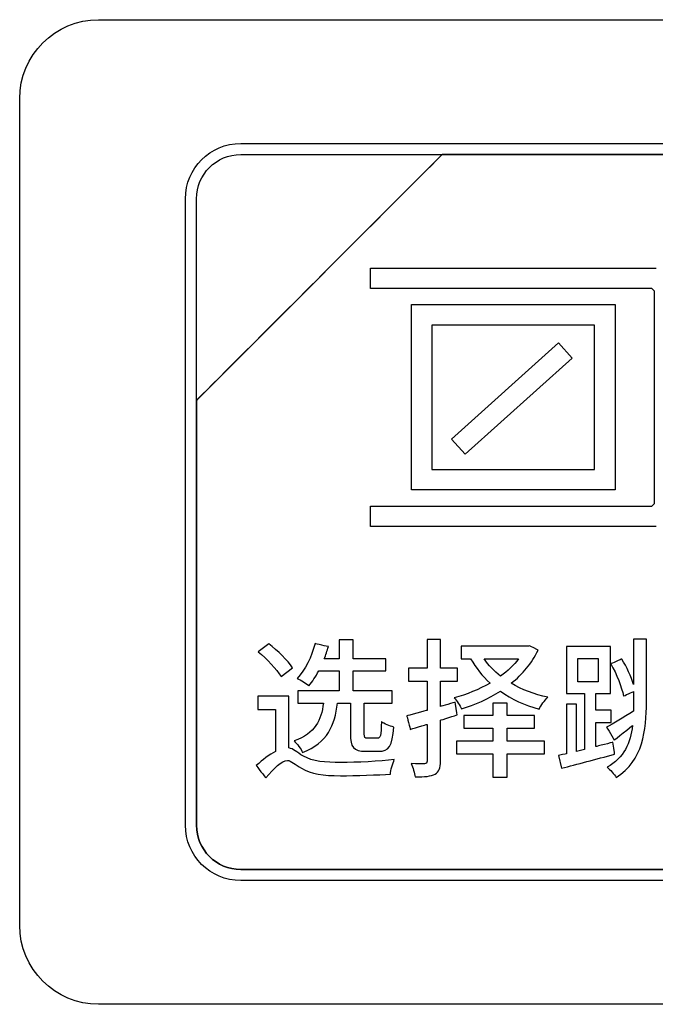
# Model space of a CAD drawing. Header units: millimetres. Extents: x 7205 to 9529, y -660 to 140.
# Tile 33 of 193: x 7503 to 7516, y -413 to -394. Entities that reach past the tile are written whole.
import ezdxf

# ---------------------------------------------------------------- set-up
doc = ezdxf.new("R2010")
doc.units = ezdxf.units.MM
doc.header["$LTSCALE"] = 3

msp = doc.modelspace()

# ---------------------------------------------------------------- linework, layer by layer
at = {"linetype": 'Continuous', "lineweight": 30}
for points, knots in [([(7503.471, -411.007), (7503.471, -411.007), (7503.471, -411.007), (7503.471, -395.307), (7503.471, -395.307), (7503.471, -395.307), (7503.471, -394.482), (7504.146, -393.807), (7504.971, -393.807)], [0.6666667, 0.6666667, 0.6666667, 0.6666667, 0.6666667, 0.7777778, 0.7777778, 0.7777778, 0.7777778, 1, 1, 1, 1]), ([(7503.471, -411.007), (7503.471, -411.007), (7503.471, -411.007), (7503.471, -395.307), (7503.471, -395.307), (7503.471, -395.307), (7503.471, -394.482), (7504.146, -393.807), (7504.971, -393.807)], [0.6666667, 0.6666667, 0.6666667, 0.6666667, 0.6666667, 0.7777778, 0.7777778, 0.7777778, 0.7777778, 1, 1, 1, 1]), ([(7506.621, -397.207), (7506.621, -397.207), (7506.621, -396.63), (7507.093, -396.157), (7507.671, -396.157)], [0.7777778, 0.7777778, 0.7777778, 0.7777778, 0.7777778, 1, 1, 1, 1]), ([(7511.502, -396.367), (7511.502, -396.367), (7511.502, -396.367), (7506.831, -401.037), (7506.831, -401.037)], [0.36363636, 0.36363636, 0.36363636, 0.36363636, 0.36363637, 0.45454545, 0.45454545, 0.45454545, 0.45454545]), ([(7506.831, -401.037), (7506.831, -401.037), (7506.831, -401.037), (7511.502, -396.367), (7511.502, -396.367)], [0.8181818, 0.8181818, 0.8181818, 0.8181818, 0.8181818, 1, 1, 1, 1]), ([(7511.502, -396.367), (7511.502, -396.367), (7511.502, -396.367), (7506.831, -401.037), (7506.831, -401.037)], [0.2, 0.2, 0.2, 0.2, 0.2, 0.4, 0.4, 0.4, 0.4]), ([(7506.831, -397.207), (7506.831, -397.207), (7506.831, -396.745), (7507.209, -396.367), (7507.671, -396.367)], [0.6, 0.6, 0.6, 0.6, 0.6, 1, 1, 1, 1]), ([(7511.514, -396.367), (7511.514, -396.367), (7511.514, -396.367), (7511.502, -396.367), (7511.502, -396.367)], [0.27272727, 0.27272727, 0.27272727, 0.27272727, 0.27272728, 0.36363636, 0.36363636, 0.36363636, 0.36363636]), ([(7519.571, -396.367), (7519.571, -396.367), (7519.571, -396.367), (7511.514, -396.367), (7511.514, -396.367)], [0.18181818, 0.18181818, 0.18181818, 0.18181818, 0.18181819, 0.27272727, 0.27272727, 0.27272727, 0.27272727]), ([(7511.514, -396.367), (7511.514, -396.367), (7511.514, -396.367), (7519.571, -396.367), (7519.571, -396.367)], [0.09090909, 0.09090909, 0.09090909, 0.09090909, 0.0909091, 0.18181818, 0.18181818, 0.18181818, 0.18181818]), ([(7506.621, -409.107), (7506.621, -409.107), (7506.621, -409.107), (7506.621, -397.207), (7506.621, -397.207)], [0.6666667, 0.6666667, 0.6666667, 0.6666667, 0.6666667, 0.7777778, 0.7777778, 0.7777778, 0.7777778]), ([(7506.831, -401.037), (7506.831, -401.037), (7506.831, -401.037), (7506.831, -397.207), (7506.831, -397.207)], [0.4, 0.4, 0.4, 0.4, 0.4, 0.6, 0.6, 0.6, 0.6]), ([(7510.139, -398.911), (7510.139, -398.911), (7510.139, -398.911), (7510.139, -398.523), (7510.139, -398.523)], [0.8888889, 0.8888889, 0.8888889, 0.8888889, 0.8888889, 1, 1, 1, 1]), ([(7515.486, -398.911), (7515.486, -398.911), (7515.486, -398.911), (7510.139, -398.911), (7510.139, -398.911)], [0.83333333, 0.83333333, 0.83333333, 0.83333333, 0.83333334, 0.88888889, 0.88888889, 0.88888889, 0.88888889]), ([(7515.537, -398.962), (7515.537, -398.962), (7515.537, -398.962), (7515.486, -398.911), (7515.486, -398.911)], [0.77777778, 0.77777778, 0.77777778, 0.77777778, 0.77777779, 0.83333333, 0.83333333, 0.83333333, 0.83333333]), ([(7515.537, -402.995), (7515.537, -402.995), (7515.537, -402.995), (7515.537, -398.962), (7515.537, -398.962)], [0.72222222, 0.72222222, 0.72222222, 0.72222222, 0.72222223, 0.77777778, 0.77777778, 0.77777778, 0.77777778]), ([(7510.919, -399.413), (7510.919, -399.413), (7510.919, -399.413), (7510.919, -399.219), (7510.919, -399.219)], [0.76923077, 0.76923077, 0.76923077, 0.76923077, 0.76923078, 0.84615385, 0.84615385, 0.84615385, 0.84615385]), ([(7510.919, -399.219), (7510.919, -399.219), (7510.919, -399.219), (7511.113, -399.219), (7511.113, -399.219)], [0.8461538, 0.8461538, 0.8461538, 0.8461538, 0.8461539, 1, 1, 1, 1]), ([(7514.592, -399.219), (7514.592, -399.219), (7514.592, -399.219), (7514.786, -399.219), (7514.786, -399.219)], [0.07692308, 0.07692308, 0.07692308, 0.07692308, 0.07692309, 0.15384615, 0.15384615, 0.15384615, 0.15384615]), ([(7514.786, -399.219), (7514.786, -399.219), (7514.786, -399.219), (7514.786, -399.413), (7514.786, -399.413)], [0.15384615, 0.15384615, 0.15384615, 0.15384615, 0.15384616, 0.23076923, 0.23076923, 0.23076923, 0.23076923]), ([(7510.919, -402.544), (7510.919, -402.544), (7510.919, -402.544), (7510.919, -399.413), (7510.919, -399.413)], [0.69230769, 0.69230769, 0.69230769, 0.69230769, 0.6923077, 0.76923077, 0.76923077, 0.76923077, 0.76923077]), ([(7514.786, -399.413), (7514.786, -399.413), (7514.786, -399.413), (7514.786, -402.544), (7514.786, -402.544)], [0.23076923, 0.23076923, 0.23076923, 0.23076923, 0.23076924, 0.30769231, 0.30769231, 0.30769231, 0.30769231]), ([(7514.398, -399.607), (7514.398, -399.607), (7514.398, -399.607), (7511.307, -399.607), (7511.307, -399.607)], [0.4, 0.4, 0.4, 0.4, 0.4, 0.6, 0.6, 0.6, 0.6]), ([(7511.307, -399.607), (7511.307, -399.607), (7511.307, -399.607), (7511.307, -402.35), (7511.307, -402.35)], [0.6, 0.6, 0.6, 0.6, 0.6, 1, 1, 1, 1]), ([(7514.398, -402.35), (7514.398, -402.35), (7514.398, -402.35), (7514.398, -399.607), (7514.398, -399.607)], [0.2, 0.2, 0.2, 0.2, 0.2, 0.4, 0.4, 0.4, 0.4]), ([(7511.681, -401.773), (7511.681, -401.773), (7511.681, -401.773), (7513.71, -399.946), (7513.71, -399.946)], [0.4, 0.4, 0.4, 0.4, 0.4, 0.6, 0.6, 0.6, 0.6]), ([(7513.71, -399.946), (7513.71, -399.946), (7513.71, -399.946), (7513.97, -400.234), (7513.97, -400.234)], [0.6, 0.6, 0.6, 0.6, 0.6, 1, 1, 1, 1]), ([(7506.831, -401.037), (7506.831, -401.037), (7506.831, -401.037), (7506.831, -401.127), (7506.831, -401.127)], [0.45454545, 0.45454545, 0.45454545, 0.45454545, 0.45454546, 0.54545455, 0.54545455, 0.54545455, 0.54545455]), ([(7506.831, -401.127), (7506.831, -401.127), (7506.831, -401.127), (7506.831, -401.037), (7506.831, -401.037)], [0.72727273, 0.72727273, 0.72727273, 0.72727273, 0.72727274, 0.81818182, 0.81818182, 0.81818182, 0.81818182]), ([(7506.831, -401.127), (7506.831, -401.127), (7506.831, -401.127), (7506.831, -409.107), (7506.831, -409.107)], [0.54545455, 0.54545455, 0.54545455, 0.54545455, 0.54545456, 0.63636364, 0.63636364, 0.63636364, 0.63636364]), ([(7506.831, -409.107), (7506.831, -409.107), (7506.831, -409.107), (7506.831, -401.127), (7506.831, -401.127)], [0.63636364, 0.63636364, 0.63636364, 0.63636364, 0.63636365, 0.72727273, 0.72727273, 0.72727273, 0.72727273]), ([(7511.94, -402.06), (7511.94, -402.06), (7511.94, -402.06), (7511.681, -401.773), (7511.681, -401.773)], [0.2, 0.2, 0.2, 0.2, 0.2, 0.4, 0.4, 0.4, 0.4]), ([(7510.919, -402.738), (7510.919, -402.738), (7510.919, -402.738), (7510.919, -402.544), (7510.919, -402.544)], [0.61538462, 0.61538462, 0.61538462, 0.61538462, 0.61538463, 0.69230769, 0.69230769, 0.69230769, 0.69230769]), ([(7514.786, -402.544), (7514.786, -402.544), (7514.786, -402.544), (7514.786, -402.738), (7514.786, -402.738)], [0.30769231, 0.30769231, 0.30769231, 0.30769231, 0.30769232, 0.38461538, 0.38461538, 0.38461538, 0.38461538]), ([(7511.113, -402.738), (7511.113, -402.738), (7511.113, -402.738), (7510.919, -402.738), (7510.919, -402.738)], [0.53846154, 0.53846154, 0.53846154, 0.53846154, 0.53846155, 0.61538462, 0.61538462, 0.61538462, 0.61538462]), ([(7514.592, -402.738), (7514.592, -402.738), (7514.592, -402.738), (7511.113, -402.738), (7511.113, -402.738)], [0.46153846, 0.46153846, 0.46153846, 0.46153846, 0.46153847, 0.53846154, 0.53846154, 0.53846154, 0.53846154]), ([(7514.786, -402.738), (7514.786, -402.738), (7514.786, -402.738), (7514.592, -402.738), (7514.592, -402.738)], [0.38461538, 0.38461538, 0.38461538, 0.38461538, 0.38461539, 0.46153846, 0.46153846, 0.46153846, 0.46153846]), ([(7510.139, -403.434), (7510.139, -403.434), (7510.139, -403.434), (7510.139, -403.046), (7510.139, -403.046)], [0.55555556, 0.55555556, 0.55555556, 0.55555556, 0.55555557, 0.61111111, 0.61111111, 0.61111111, 0.61111111]), ([(7510.139, -403.046), (7510.139, -403.046), (7510.139, -403.046), (7515.486, -403.046), (7515.486, -403.046)], [0.61111111, 0.61111111, 0.61111111, 0.61111111, 0.61111112, 0.66666667, 0.66666667, 0.66666667, 0.66666667]), ([(7515.486, -403.046), (7515.486, -403.046), (7515.486, -403.046), (7515.537, -402.995), (7515.537, -402.995)], [0.66666667, 0.66666667, 0.66666667, 0.66666667, 0.66666668, 0.72222222, 0.72222222, 0.72222222, 0.72222222]), ([(7515.566, -403.434), (7515.566, -403.434), (7515.566, -403.434), (7510.139, -403.434), (7510.139, -403.434)], [0.5, 0.5, 0.5, 0.5, 0.50000001, 0.55555556, 0.55555556, 0.55555556, 0.55555556]), ([(7509.809, -405.584), (7509.809, -405.584), (7509.809, -405.584), (7509.543, -405.584), (7509.543, -405.584)], [0.82857143, 0.82857143, 0.82857143, 0.82857143, 0.82857144, 0.85714286, 0.85714286, 0.85714286, 0.85714286]), ([(7509.543, -405.584), (7509.543, -405.584), (7509.543, -405.584), (7509.543, -405.948), (7509.543, -405.948)], [0.85714286, 0.85714286, 0.85714286, 0.85714286, 0.85714287, 0.88571429, 0.88571429, 0.88571429, 0.88571429]), ([(7509.809, -405.948), (7509.809, -405.948), (7509.809, -405.948), (7509.809, -405.584), (7509.809, -405.584)], [0.8, 0.8, 0.8, 0.8, 0.80000001, 0.82857143, 0.82857143, 0.82857143, 0.82857143]), ([(7511.469, -405.576), (7511.469, -405.576), (7511.469, -405.576), (7511.213, -405.576), (7511.213, -405.576)], [0.92, 0.92, 0.92, 0.92, 0.92000001, 1, 1, 1, 1]), ([(7511.469, -406.123), (7511.469, -406.123), (7511.469, -406.123), (7511.469, -405.576), (7511.469, -405.576)], [0.88, 0.88, 0.88, 0.88, 0.88000001, 0.92, 0.92, 0.92, 0.92]), ([(7515.382, -405.57), (7515.382, -405.57), (7515.382, -405.57), (7515.14, -405.57), (7515.14, -405.57)], [0.875, 0.875, 0.875, 0.875, 0.875, 1, 1, 1, 1]), ([(7515.382, -406.769), (7515.382, -406.769), (7515.382, -406.769), (7515.382, -405.57), (7515.382, -405.57)], [0.8125, 0.8125, 0.8125, 0.8125, 0.81250001, 0.875, 0.875, 0.875, 0.875]), ([(7508.208, -405.66), (7508.208, -405.66), (7508.208, -405.66), (7508.005, -405.81), (7508.005, -405.81)], [0.6, 0.6, 0.6, 0.6, 0.6, 1, 1, 1, 1]), ([(7508.657, -406.115), (7508.657, -406.115), (7508.567, -405.979), (7508.375, -405.79), (7508.208, -405.66)], [0.4, 0.4, 0.4, 0.4, 0.4, 0.6, 0.6, 0.6, 0.6]), ([(7509.337, -405.714), (7509.337, -405.714), (7509.337, -405.714), (7509.086, -405.657), (7509.086, -405.657)], [0.94285714, 0.94285714, 0.94285714, 0.94285714, 0.94285715, 1, 1, 1, 1]), ([(7509.258, -405.948), (7509.258, -405.948), (7509.289, -405.872), (7509.315, -405.793), (7509.337, -405.714)], [0.91428571, 0.91428571, 0.91428571, 0.91428571, 0.91428572, 0.94285714, 0.94285714, 0.94285714, 0.94285714]), ([(7513.12, -405.708), (7513.12, -405.708), (7513.12, -405.708), (7511.864, -405.708), (7511.864, -405.708)], [0.8571429, 0.8571429, 0.8571429, 0.8571429, 0.8571429, 1, 1, 1, 1]), ([(7512.813, -406.411), (7512.813, -406.411), (7513.027, -406.239), (7513.205, -406.03), (7513.324, -405.782)], [0.64285714, 0.64285714, 0.64285714, 0.64285714, 0.64285715, 0.71428571, 0.71428571, 0.71428571, 0.71428571]), ([(7513.163, -405.697), (7513.163, -405.697), (7513.163, -405.697), (7513.12, -405.708), (7513.12, -405.708)], [0.78571429, 0.78571429, 0.78571429, 0.78571429, 0.7857143, 0.85714286, 0.85714286, 0.85714286, 0.85714286]), ([(7513.324, -405.782), (7513.324, -405.782), (7513.324, -405.782), (7513.163, -405.697), (7513.163, -405.697)], [0.71428571, 0.71428571, 0.71428571, 0.71428571, 0.71428572, 0.78571429, 0.78571429, 0.78571429, 0.78571429]), ([(7514.697, -405.714), (7514.697, -405.714), (7514.697, -405.714), (7513.861, -405.714), (7513.861, -405.714)], [0.52380952, 0.52380952, 0.52380952, 0.52380952, 0.52380953, 0.57142857, 0.57142857, 0.57142857, 0.57142857]), ([(7513.861, -405.714), (7513.861, -405.714), (7513.861, -405.714), (7513.861, -406.606), (7513.861, -406.606)], [0.57142857, 0.57142857, 0.57142857, 0.57142857, 0.57142858, 0.61904762, 0.61904762, 0.61904762, 0.61904762]), ([(7514.697, -406.606), (7514.697, -406.606), (7514.697, -406.606), (7514.697, -405.714), (7514.697, -405.714)], [0.47619048, 0.47619048, 0.47619048, 0.47619048, 0.47619049, 0.52380952, 0.52380952, 0.52380952, 0.52380952]), ([(7509.543, -405.948), (7509.543, -405.948), (7509.543, -405.948), (7509.258, -405.948), (7509.258, -405.948)], [0.88571429, 0.88571429, 0.88571429, 0.88571429, 0.8857143, 0.91428571, 0.91428571, 0.91428571, 0.91428571]), ([(7510.432, -405.948), (7510.432, -405.948), (7510.432, -405.948), (7509.809, -405.948), (7509.809, -405.948)], [0.77142857, 0.77142857, 0.77142857, 0.77142857, 0.77142858, 0.8, 0.8, 0.8, 0.8]), ([(7510.432, -406.174), (7510.432, -406.174), (7510.432, -406.174), (7510.432, -405.948), (7510.432, -405.948)], [0.74285714, 0.74285714, 0.74285714, 0.74285714, 0.74285715, 0.77142857, 0.77142857, 0.77142857, 0.77142857]), ([(7511.864, -405.945), (7511.864, -405.945), (7511.864, -405.945), (7512.042, -405.945), (7512.042, -405.945)], [0.07142857, 0.07142857, 0.07142857, 0.07142857, 0.07142858, 0.14285714, 0.14285714, 0.14285714, 0.14285714]), ([(7512.042, -405.945), (7512.042, -405.945), (7512.141, -406.117), (7512.265, -406.273), (7512.412, -406.405)], [0.14285714, 0.14285714, 0.14285714, 0.14285714, 0.14285715, 0.21428571, 0.21428571, 0.21428571, 0.21428571]), ([(7512.612, -406.275), (7512.612, -406.275), (7512.488, -406.177), (7512.381, -406.067), (7512.296, -405.945)], [0.25, 0.25, 0.25, 0.25, 0.25, 0.5, 0.5, 0.5, 0.5]), ([(7512.296, -405.945), (7512.296, -405.945), (7512.296, -405.945), (7512.954, -405.945), (7512.954, -405.945)], [0.5, 0.5, 0.5, 0.5, 0.5, 1, 1, 1, 1]), ([(7514.081, -406.38), (7514.081, -406.38), (7514.081, -406.38), (7514.081, -405.94), (7514.081, -405.94)], [0.6, 0.6, 0.6, 0.6, 0.6, 1, 1, 1, 1]), ([(7514.468, -405.94), (7514.468, -405.94), (7514.468, -405.94), (7514.468, -406.38), (7514.468, -406.38)], [0.2, 0.2, 0.2, 0.2, 0.2, 0.4, 0.4, 0.4, 0.4]), ([(7514.914, -405.951), (7514.914, -405.951), (7514.914, -405.951), (7514.705, -406.041), (7514.705, -406.041)], [0.125, 0.125, 0.125, 0.125, 0.12500001, 0.1875, 0.1875, 0.1875, 0.1875]), ([(7515.14, -406.436), (7515.14, -406.436), (7515.092, -406.284), (7515.007, -406.098), (7514.914, -405.951)], [0.0625, 0.0625, 0.0625, 0.0625, 0.06250001, 0.125, 0.125, 0.125, 0.125]), ([(7508.44, -406.281), (7508.44, -406.281), (7508.44, -406.281), (7508.657, -406.115), (7508.657, -406.115)], [0.2, 0.2, 0.2, 0.2, 0.2, 0.4, 0.4, 0.4, 0.4]), ([(7511.213, -406.123), (7511.213, -406.123), (7511.213, -406.123), (7510.863, -406.123), (7510.863, -406.123)], [0.04, 0.04, 0.04, 0.04, 0.04000001, 0.08, 0.08, 0.08, 0.08]), ([(7510.863, -406.123), (7510.863, -406.123), (7510.863, -406.123), (7510.863, -406.371), (7510.863, -406.371)], [0.08, 0.08, 0.08, 0.08, 0.08000001, 0.12, 0.12, 0.12, 0.12]), ([(7511.791, -406.123), (7511.791, -406.123), (7511.791, -406.123), (7511.469, -406.123), (7511.469, -406.123)], [0.84, 0.84, 0.84, 0.84, 0.84000001, 0.88, 0.88, 0.88, 0.88]), ([(7511.791, -406.371), (7511.791, -406.371), (7511.791, -406.371), (7511.791, -406.123), (7511.791, -406.123)], [0.8, 0.8, 0.8, 0.8, 0.80000001, 0.84, 0.84, 0.84, 0.84]), ([(7514.705, -406.041), (7514.705, -406.041), (7514.818, -406.23), (7514.917, -406.484), (7514.945, -406.654)], [0.1875, 0.1875, 0.1875, 0.1875, 0.18750001, 0.25, 0.25, 0.25, 0.25]), ([(7508.747, -406.318), (7508.747, -406.318), (7508.809, -406.346), (7508.92, -406.417), (7508.967, -406.459)], [0.02857143, 0.02857143, 0.02857143, 0.02857143, 0.02857144, 0.05714286, 0.05714286, 0.05714286, 0.05714286]), ([(7508.967, -406.459), (7508.967, -406.459), (7509.032, -406.38), (7509.097, -406.284), (7509.154, -406.174)], [0.05714286, 0.05714286, 0.05714286, 0.05714286, 0.05714287, 0.08571429, 0.08571429, 0.08571429, 0.08571429]), ([(7509.154, -406.174), (7509.154, -406.174), (7509.154, -406.174), (7509.543, -406.174), (7509.543, -406.174)], [0.08571429, 0.08571429, 0.08571429, 0.08571429, 0.0857143, 0.11428571, 0.11428571, 0.11428571, 0.11428571]), ([(7509.543, -406.174), (7509.543, -406.174), (7509.543, -406.174), (7509.543, -406.552), (7509.543, -406.552)], [0.11428571, 0.11428571, 0.11428571, 0.11428571, 0.11428572, 0.14285714, 0.14285714, 0.14285714, 0.14285714]), ([(7509.809, -406.552), (7509.809, -406.552), (7509.809, -406.552), (7509.809, -406.174), (7509.809, -406.174)], [0.68571429, 0.68571429, 0.68571429, 0.68571429, 0.6857143, 0.71428571, 0.71428571, 0.71428571, 0.71428571]), ([(7509.809, -406.174), (7509.809, -406.174), (7509.809, -406.174), (7510.432, -406.174), (7510.432, -406.174)], [0.71428571, 0.71428571, 0.71428571, 0.71428571, 0.71428572, 0.74285714, 0.74285714, 0.74285714, 0.74285714]), ([(7510.863, -406.371), (7510.863, -406.371), (7510.863, -406.371), (7511.213, -406.371), (7511.213, -406.371)], [0.12, 0.12, 0.12, 0.12, 0.12000001, 0.16, 0.16, 0.16, 0.16]), ([(7511.213, -406.371), (7511.213, -406.371), (7511.213, -406.371), (7511.213, -406.925), (7511.213, -406.925)], [0.16, 0.16, 0.16, 0.16, 0.16000001, 0.2, 0.2, 0.2, 0.2]), ([(7511.469, -406.851), (7511.469, -406.851), (7511.469, -406.851), (7511.469, -406.371), (7511.469, -406.371)], [0.72, 0.72, 0.72, 0.72, 0.72000001, 0.76, 0.76, 0.76, 0.76]), ([(7511.469, -406.371), (7511.469, -406.371), (7511.469, -406.371), (7511.791, -406.371), (7511.791, -406.371)], [0.76, 0.76, 0.76, 0.76, 0.76000001, 0.8, 0.8, 0.8, 0.8]), ([(7512.412, -406.405), (7512.412, -406.405), (7512.2, -406.529), (7511.963, -406.625), (7511.729, -406.685)], [0.21428571, 0.21428571, 0.21428571, 0.21428571, 0.21428572, 0.28571429, 0.28571429, 0.28571429, 0.28571429]), ([(7513.507, -406.676), (7513.507, -406.676), (7513.25, -406.623), (7513.016, -406.532), (7512.813, -406.411)], [0.57142857, 0.57142857, 0.57142857, 0.57142857, 0.57142858, 0.64285714, 0.64285714, 0.64285714, 0.64285714]), ([(7514.468, -406.38), (7514.468, -406.38), (7514.468, -406.38), (7514.081, -406.38), (7514.081, -406.38)], [0.4, 0.4, 0.4, 0.4, 0.4, 0.6, 0.6, 0.6, 0.6]), ([(7507.999, -406.656), (7507.999, -406.656), (7507.999, -406.656), (7507.999, -406.905), (7507.999, -406.905)], [0.0625, 0.0625, 0.0625, 0.0625, 0.06250001, 0.125, 0.125, 0.125, 0.125]), ([(7508.589, -407.639), (7508.589, -407.639), (7508.589, -407.639), (7508.589, -406.656), (7508.589, -406.656)], [0.875, 0.875, 0.875, 0.875, 0.875, 1, 1, 1, 1]), ([(7509.543, -406.552), (7509.543, -406.552), (7509.543, -406.552), (7508.756, -406.552), (7508.756, -406.552)], [0.14285714, 0.14285714, 0.14285714, 0.14285714, 0.14285715, 0.17142857, 0.17142857, 0.17142857, 0.17142857]), ([(7508.756, -406.552), (7508.756, -406.552), (7508.756, -406.552), (7508.756, -406.786), (7508.756, -406.786)], [0.17142857, 0.17142857, 0.17142857, 0.17142857, 0.17142858, 0.2, 0.2, 0.2, 0.2]), ([(7510.548, -406.552), (7510.548, -406.552), (7510.548, -406.552), (7509.809, -406.552), (7509.809, -406.552)], [0.65714286, 0.65714286, 0.65714286, 0.65714286, 0.65714287, 0.68571429, 0.68571429, 0.68571429, 0.68571429]), ([(7510.548, -406.786), (7510.548, -406.786), (7510.548, -406.786), (7510.548, -406.552), (7510.548, -406.552)], [0.62857143, 0.62857143, 0.62857143, 0.62857143, 0.62857144, 0.65714286, 0.65714286, 0.65714286, 0.65714286]), ([(7511.729, -406.685), (7511.729, -406.685), (7511.777, -406.735), (7511.842, -406.834), (7511.867, -406.896)], [0.28571429, 0.28571429, 0.28571429, 0.28571429, 0.2857143, 0.35714286, 0.35714286, 0.35714286, 0.35714286]), ([(7511.867, -406.896), (7511.867, -406.896), (7512.121, -406.82), (7512.378, -406.707), (7512.607, -406.56)], [0.35714286, 0.35714286, 0.35714286, 0.35714286, 0.35714287, 0.42857143, 0.42857143, 0.42857143, 0.42857143]), ([(7512.607, -406.56), (7512.607, -406.56), (7512.821, -406.713), (7513.07, -406.826), (7513.343, -406.899)], [0.42857143, 0.42857143, 0.42857143, 0.42857143, 0.42857144, 0.5, 0.5, 0.5, 0.5]), ([(7513.343, -406.899), (7513.343, -406.899), (7513.377, -406.831), (7513.451, -406.733), (7513.507, -406.676)], [0.5, 0.5, 0.5, 0.5, 0.50000001, 0.57142857, 0.57142857, 0.57142857, 0.57142857]), ([(7513.861, -406.606), (7513.861, -406.606), (7513.861, -406.606), (7514.206, -406.606), (7514.206, -406.606)], [0.61904762, 0.61904762, 0.61904762, 0.61904762, 0.61904763, 0.66666667, 0.66666667, 0.66666667, 0.66666667]), ([(7514.206, -406.606), (7514.206, -406.606), (7514.206, -406.606), (7514.206, -407.667), (7514.206, -407.667)], [0.66666667, 0.66666667, 0.66666667, 0.66666667, 0.66666668, 0.71428571, 0.71428571, 0.71428571, 0.71428571]), ([(7514.423, -406.922), (7514.423, -406.922), (7514.423, -406.922), (7514.423, -406.606), (7514.423, -406.606)], [0.38095238, 0.38095238, 0.38095238, 0.38095238, 0.38095239, 0.42857143, 0.42857143, 0.42857143, 0.42857143]), ([(7514.423, -406.606), (7514.423, -406.606), (7514.423, -406.606), (7514.697, -406.606), (7514.697, -406.606)], [0.42857143, 0.42857143, 0.42857143, 0.42857143, 0.42857144, 0.47619048, 0.47619048, 0.47619048, 0.47619048]), ([(7514.945, -406.654), (7514.945, -406.654), (7514.945, -406.654), (7515.14, -406.566), (7515.14, -406.566)], [0.25, 0.25, 0.25, 0.25, 0.25000001, 0.3125, 0.3125, 0.3125, 0.3125]), ([(7515.14, -406.566), (7515.14, -406.566), (7515.14, -406.566), (7515.14, -406.769), (7515.14, -406.769)], [0.3125, 0.3125, 0.3125, 0.3125, 0.31250001, 0.375, 0.375, 0.375, 0.375]), ([(7507.999, -406.905), (7507.999, -406.905), (7507.999, -406.905), (7508.333, -406.905), (7508.333, -406.905)], [0.125, 0.125, 0.125, 0.125, 0.12500001, 0.1875, 0.1875, 0.1875, 0.1875]), ([(7508.333, -406.905), (7508.333, -406.905), (7508.333, -406.905), (7508.333, -407.703), (7508.333, -407.703)], [0.1875, 0.1875, 0.1875, 0.1875, 0.18750001, 0.25, 0.25, 0.25, 0.25]), ([(7509.244, -406.786), (7509.244, -406.786), (7509.202, -407.114), (7509.094, -407.362), (7508.685, -407.506)], [0.22857143, 0.22857143, 0.22857143, 0.22857143, 0.22857144, 0.25714286, 0.25714286, 0.25714286, 0.25714286]), ([(7508.756, -406.786), (7508.756, -406.786), (7508.756, -406.786), (7509.244, -406.786), (7509.244, -406.786)], [0.2, 0.2, 0.2, 0.2, 0.20000001, 0.22857143, 0.22857143, 0.22857143, 0.22857143]), ([(7508.849, -407.726), (7508.849, -407.726), (7509.323, -407.537), (7509.461, -407.212), (7509.512, -406.786)], [0.28571429, 0.28571429, 0.28571429, 0.28571429, 0.2857143, 0.31428571, 0.31428571, 0.31428571, 0.31428571]), ([(7509.512, -406.786), (7509.512, -406.786), (7509.512, -406.786), (7509.758, -406.786), (7509.758, -406.786)], [0.31428571, 0.31428571, 0.31428571, 0.31428571, 0.31428572, 0.34285714, 0.34285714, 0.34285714, 0.34285714]), ([(7509.758, -406.786), (7509.758, -406.786), (7509.758, -406.786), (7509.758, -407.37), (7509.758, -407.37)], [0.34285714, 0.34285714, 0.34285714, 0.34285714, 0.34285715, 0.37142857, 0.37142857, 0.37142857, 0.37142857]), ([(7510.02, -407.37), (7510.02, -407.37), (7510.02, -407.37), (7510.02, -406.786), (7510.02, -406.786)], [0.57142857, 0.57142857, 0.57142857, 0.57142857, 0.57142858, 0.6, 0.6, 0.6, 0.6]), ([(7510.02, -406.786), (7510.02, -406.786), (7510.02, -406.786), (7510.548, -406.786), (7510.548, -406.786)], [0.6, 0.6, 0.6, 0.6, 0.60000001, 0.62857143, 0.62857143, 0.62857143, 0.62857143]), ([(7511.749, -406.769), (7511.749, -406.769), (7511.749, -406.769), (7511.469, -406.851), (7511.469, -406.851)], [0.68, 0.68, 0.68, 0.68, 0.68000001, 0.72, 0.72, 0.72, 0.72]), ([(7511.783, -407.012), (7511.783, -407.012), (7511.783, -407.012), (7511.749, -406.769), (7511.749, -406.769)], [0.64, 0.64, 0.64, 0.64, 0.64000001, 0.68, 0.68, 0.68, 0.68]), ([(7512.734, -406.786), (7512.734, -406.786), (7512.734, -406.786), (7512.466, -406.786), (7512.466, -406.786)], [0.9047619, 0.9047619, 0.9047619, 0.9047619, 0.90476191, 1, 1, 1, 1]), ([(7512.734, -407.023), (7512.734, -407.023), (7512.734, -407.023), (7512.734, -406.786), (7512.734, -406.786)], [0.85714286, 0.85714286, 0.85714286, 0.85714286, 0.85714287, 0.9047619, 0.9047619, 0.9047619, 0.9047619]), ([(7514.056, -406.809), (7514.056, -406.809), (7514.056, -406.809), (7513.864, -406.809), (7513.864, -406.809)], [0.80952381, 0.80952381, 0.80952381, 0.80952381, 0.80952382, 0.85714286, 0.85714286, 0.85714286, 0.85714286]), ([(7513.864, -406.809), (7513.864, -406.809), (7513.864, -406.809), (7513.864, -407.749), (7513.864, -407.749)], [0.85714286, 0.85714286, 0.85714286, 0.85714286, 0.85714287, 0.9047619, 0.9047619, 0.9047619, 0.9047619]), ([(7514.056, -407.703), (7514.056, -407.703), (7514.056, -407.703), (7514.056, -406.809), (7514.056, -406.809)], [0.76190476, 0.76190476, 0.76190476, 0.76190476, 0.76190477, 0.80952381, 0.80952381, 0.80952381, 0.80952381]), ([(7514.807, -408.197), (7514.807, -408.197), (7515.323, -407.884), (7515.382, -407.289), (7515.382, -406.769)], [0.75, 0.75, 0.75, 0.75, 0.75000001, 0.8125, 0.8125, 0.8125, 0.8125]), ([(7515.14, -406.769), (7515.14, -406.769), (7515.14, -406.769), (7515.137, -406.941), (7515.137, -406.941)], [0.375, 0.375, 0.375, 0.375, 0.37500001, 0.4375, 0.4375, 0.4375, 0.4375]), ([(7511.213, -406.925), (7511.213, -406.925), (7511.213, -406.925), (7510.829, -407.029), (7510.829, -407.029)], [0.2, 0.2, 0.2, 0.2, 0.20000001, 0.24, 0.24, 0.24, 0.24]), ([(7510.829, -407.029), (7510.829, -407.029), (7510.829, -407.029), (7510.894, -407.286), (7510.894, -407.286)], [0.24, 0.24, 0.24, 0.24, 0.24000001, 0.28, 0.28, 0.28, 0.28]), ([(7511.469, -407.111), (7511.469, -407.111), (7511.469, -407.111), (7511.783, -407.012), (7511.783, -407.012)], [0.6, 0.6, 0.6, 0.6, 0.60000001, 0.64, 0.64, 0.64, 0.64]), ([(7512.466, -407.023), (7512.466, -407.023), (7512.466, -407.023), (7511.912, -407.023), (7511.912, -407.023)], [0.04761905, 0.04761905, 0.04761905, 0.04761905, 0.04761906, 0.0952381, 0.0952381, 0.0952381, 0.0952381]), ([(7511.912, -407.023), (7511.912, -407.023), (7511.912, -407.023), (7511.912, -407.26), (7511.912, -407.26)], [0.0952381, 0.0952381, 0.0952381, 0.0952381, 0.09523811, 0.14285714, 0.14285714, 0.14285714, 0.14285714]), ([(7513.256, -407.023), (7513.256, -407.023), (7513.256, -407.023), (7512.734, -407.023), (7512.734, -407.023)], [0.80952381, 0.80952381, 0.80952381, 0.80952381, 0.80952382, 0.85714286, 0.85714286, 0.85714286, 0.85714286]), ([(7513.256, -407.26), (7513.256, -407.26), (7513.256, -407.26), (7513.256, -407.023), (7513.256, -407.023)], [0.76190476, 0.76190476, 0.76190476, 0.76190476, 0.76190477, 0.80952381, 0.80952381, 0.80952381, 0.80952381]), ([(7514.711, -406.922), (7514.711, -406.922), (7514.711, -406.922), (7514.423, -406.922), (7514.423, -406.922)], [0.33333333, 0.33333333, 0.33333333, 0.33333333, 0.33333334, 0.38095238, 0.38095238, 0.38095238, 0.38095238]), ([(7515.137, -406.941), (7515.137, -406.941), (7514.945, -407.06), (7514.753, -407.176), (7514.626, -407.243)], [0.4375, 0.4375, 0.4375, 0.4375, 0.43750001, 0.5, 0.5, 0.5, 0.5]), ([(7514.711, -407.156), (7514.711, -407.156), (7514.711, -407.156), (7514.711, -406.922), (7514.711, -406.922)], [0.28571429, 0.28571429, 0.28571429, 0.28571429, 0.2857143, 0.33333333, 0.33333333, 0.33333333, 0.33333333]), ([(7510.345, -407.136), (7510.345, -407.136), (7510.339, -407.416), (7510.325, -407.452), (7510.269, -407.452), (7510.269, -407.452), (7510.235, -407.452), (7510.113, -407.452), (7510.088, -407.452), (7510.088, -407.452), (7510.029, -407.452), (7510.02, -407.444), (7510.02, -407.37)], [0.48571429, 0.48571429, 0.48571429, 0.48571429, 0.4857143, 0.51428571, 0.51428571, 0.51428571, 0.51428572, 0.54285714, 0.54285714, 0.54285714, 0.54285715, 0.57142857, 0.57142857, 0.57142857, 0.57142857]), ([(7510.297, -407.701), (7510.297, -407.701), (7510.486, -407.701), (7510.554, -407.608), (7510.582, -407.241)], [0.42857143, 0.42857143, 0.42857143, 0.42857143, 0.42857144, 0.45714286, 0.45714286, 0.45714286, 0.45714286]), ([(7510.582, -407.241), (7510.582, -407.241), (7510.506, -407.224), (7510.396, -407.181), (7510.345, -407.136)], [0.45714286, 0.45714286, 0.45714286, 0.45714286, 0.45714287, 0.48571429, 0.48571429, 0.48571429, 0.48571429]), ([(7510.894, -407.286), (7510.894, -407.286), (7510.894, -407.286), (7511.213, -407.19), (7511.213, -407.19)], [0.28, 0.28, 0.28, 0.28, 0.28000001, 0.32, 0.32, 0.32, 0.32]), ([(7511.213, -407.19), (7511.213, -407.19), (7511.213, -407.19), (7511.213, -407.887), (7511.213, -407.887)], [0.32, 0.32, 0.32, 0.32, 0.32000001, 0.36, 0.36, 0.36, 0.36]), ([(7511.469, -407.887), (7511.469, -407.887), (7511.469, -407.887), (7511.469, -407.111), (7511.469, -407.111)], [0.56, 0.56, 0.56, 0.56, 0.56000001, 0.6, 0.6, 0.6, 0.6]), ([(7511.912, -407.26), (7511.912, -407.26), (7511.912, -407.26), (7512.466, -407.26), (7512.466, -407.26)], [0.14285714, 0.14285714, 0.14285714, 0.14285714, 0.14285715, 0.19047619, 0.19047619, 0.19047619, 0.19047619]), ([(7512.466, -407.26), (7512.466, -407.26), (7512.466, -407.26), (7512.466, -407.512), (7512.466, -407.512)], [0.19047619, 0.19047619, 0.19047619, 0.19047619, 0.1904762, 0.23809524, 0.23809524, 0.23809524, 0.23809524]), ([(7512.734, -407.512), (7512.734, -407.512), (7512.734, -407.512), (7512.734, -407.26), (7512.734, -407.26)], [0.66666667, 0.66666667, 0.66666667, 0.66666667, 0.66666668, 0.71428571, 0.71428571, 0.71428571, 0.71428571]), ([(7512.734, -407.26), (7512.734, -407.26), (7512.734, -407.26), (7513.256, -407.26), (7513.256, -407.26)], [0.71428571, 0.71428571, 0.71428571, 0.71428571, 0.71428572, 0.76190476, 0.76190476, 0.76190476, 0.76190476]), ([(7514.423, -407.613), (7514.423, -407.613), (7514.423, -407.613), (7514.423, -407.156), (7514.423, -407.156)], [0.19047619, 0.19047619, 0.19047619, 0.19047619, 0.1904762, 0.23809524, 0.23809524, 0.23809524, 0.23809524]), ([(7514.423, -407.156), (7514.423, -407.156), (7514.423, -407.156), (7514.711, -407.156), (7514.711, -407.156)], [0.23809524, 0.23809524, 0.23809524, 0.23809524, 0.23809525, 0.28571429, 0.28571429, 0.28571429, 0.28571429]), ([(7514.626, -407.243), (7514.626, -407.243), (7514.626, -407.243), (7514.77, -407.489), (7514.77, -407.489)], [0.5, 0.5, 0.5, 0.5, 0.50000001, 0.5625, 0.5625, 0.5625, 0.5625]), ([(7515.117, -407.215), (7515.117, -407.215), (7515.078, -407.531), (7514.962, -407.836), (7514.634, -408.003)], [0.625, 0.625, 0.625, 0.625, 0.62500001, 0.6875, 0.6875, 0.6875, 0.6875]), ([(7514.77, -407.489), (7514.77, -407.489), (7514.77, -407.489), (7515.117, -407.215), (7515.117, -407.215)], [0.5625, 0.5625, 0.5625, 0.5625, 0.56250001, 0.625, 0.625, 0.625, 0.625]), ([(7509.758, -407.37), (7509.758, -407.37), (7509.758, -407.622), (7509.809, -407.701), (7510.046, -407.701)], [0.37142857, 0.37142857, 0.37142857, 0.37142857, 0.37142858, 0.4, 0.4, 0.4, 0.4]), ([(7508.863, -407.794), (7508.863, -407.794), (7508.733, -407.718), (7508.668, -407.65), (7508.589, -407.639)], [0.8125, 0.8125, 0.8125, 0.8125, 0.81250001, 0.875, 0.875, 0.875, 0.875]), ([(7508.685, -407.506), (7508.685, -407.506), (7508.745, -407.557), (7508.818, -407.658), (7508.849, -407.726)], [0.25714286, 0.25714286, 0.25714286, 0.25714286, 0.25714287, 0.28571429, 0.28571429, 0.28571429, 0.28571429]), ([(7512.466, -407.512), (7512.466, -407.512), (7512.466, -407.512), (7511.771, -407.512), (7511.771, -407.512)], [0.23809524, 0.23809524, 0.23809524, 0.23809524, 0.23809525, 0.28571429, 0.28571429, 0.28571429, 0.28571429]), ([(7511.771, -407.512), (7511.771, -407.512), (7511.771, -407.512), (7511.771, -407.749), (7511.771, -407.749)], [0.28571429, 0.28571429, 0.28571429, 0.28571429, 0.2857143, 0.33333333, 0.33333333, 0.33333333, 0.33333333]), ([(7513.448, -407.512), (7513.448, -407.512), (7513.448, -407.512), (7512.734, -407.512), (7512.734, -407.512)], [0.61904762, 0.61904762, 0.61904762, 0.61904762, 0.61904763, 0.66666667, 0.66666667, 0.66666667, 0.66666667]), ([(7513.448, -407.749), (7513.448, -407.749), (7513.448, -407.749), (7513.448, -407.512), (7513.448, -407.512)], [0.57142857, 0.57142857, 0.57142857, 0.57142857, 0.57142858, 0.61904762, 0.61904762, 0.61904762, 0.61904762]), ([(7514.747, -407.531), (7514.747, -407.531), (7514.747, -407.531), (7514.423, -407.613), (7514.423, -407.613)], [0.14285714, 0.14285714, 0.14285714, 0.14285714, 0.14285715, 0.19047619, 0.19047619, 0.19047619, 0.19047619]), ([(7514.778, -407.757), (7514.778, -407.757), (7514.778, -407.757), (7514.747, -407.531), (7514.747, -407.531)], [0.0952381, 0.0952381, 0.0952381, 0.0952381, 0.09523811, 0.14285714, 0.14285714, 0.14285714, 0.14285714]), ([(7508.333, -407.703), (7508.333, -407.703), (7508.214, -407.766), (7508.087, -407.862), (7507.968, -407.972)], [0.25, 0.25, 0.25, 0.25, 0.25000001, 0.3125, 0.3125, 0.3125, 0.3125]), ([(7510.59, -407.859), (7510.59, -407.859), (7510.314, -407.893), (7509.879, -407.915), (7509.574, -407.915), (7509.574, -407.915), (7509.278, -407.915), (7509.038, -407.898), (7508.863, -407.794)], [0.6875, 0.6875, 0.6875, 0.6875, 0.6875, 0.75, 0.75, 0.75, 0.75, 0.8125, 0.8125, 0.8125, 0.8125]), ([(7510.046, -407.701), (7510.046, -407.701), (7510.091, -407.701), (7510.249, -407.701), (7510.297, -407.701)], [0.4, 0.4, 0.4, 0.4, 0.40000001, 0.42857143, 0.42857143, 0.42857143, 0.42857143]), ([(7511.771, -407.749), (7511.771, -407.749), (7511.771, -407.749), (7512.466, -407.749), (7512.466, -407.749)], [0.33333333, 0.33333333, 0.33333333, 0.33333333, 0.33333334, 0.38095238, 0.38095238, 0.38095238, 0.38095238]), ([(7512.466, -407.749), (7512.466, -407.749), (7512.466, -407.749), (7512.466, -408.195), (7512.466, -408.195)], [0.38095238, 0.38095238, 0.38095238, 0.38095238, 0.38095239, 0.42857143, 0.42857143, 0.42857143, 0.42857143]), ([(7512.734, -408.195), (7512.734, -408.195), (7512.734, -408.195), (7512.734, -407.749), (7512.734, -407.749)], [0.47619048, 0.47619048, 0.47619048, 0.47619048, 0.47619049, 0.52380952, 0.52380952, 0.52380952, 0.52380952]), ([(7512.734, -407.749), (7512.734, -407.749), (7512.734, -407.749), (7513.448, -407.749), (7513.448, -407.749)], [0.52380952, 0.52380952, 0.52380952, 0.52380952, 0.52380953, 0.57142857, 0.57142857, 0.57142857, 0.57142857]), ([(7513.864, -407.749), (7513.864, -407.749), (7513.864, -407.749), (7513.714, -407.78), (7513.714, -407.78)], [0.9047619, 0.9047619, 0.9047619, 0.9047619, 0.90476191, 1, 1, 1, 1]), ([(7513.771, -408.025), (7513.771, -408.025), (7514.053, -407.949), (7514.426, -407.853), (7514.778, -407.757)], [0.04761905, 0.04761905, 0.04761905, 0.04761905, 0.04761906, 0.0952381, 0.0952381, 0.0952381, 0.0952381]), ([(7514.206, -407.667), (7514.206, -407.667), (7514.206, -407.667), (7514.056, -407.703), (7514.056, -407.703)], [0.71428571, 0.71428571, 0.71428571, 0.71428571, 0.71428572, 0.76190476, 0.76190476, 0.76190476, 0.76190476]), ([(7507.968, -407.972), (7507.968, -407.972), (7507.968, -407.972), (7508.146, -408.206), (7508.146, -408.206)], [0.3125, 0.3125, 0.3125, 0.3125, 0.31250001, 0.375, 0.375, 0.375, 0.375]), ([(7508.146, -408.206), (7508.146, -408.206), (7508.301, -408.028), (7508.454, -407.876), (7508.561, -407.876)], [0.375, 0.375, 0.375, 0.375, 0.37500001, 0.4375, 0.4375, 0.4375, 0.4375]), ([(7508.561, -407.876), (7508.561, -407.876), (7508.623, -407.876), (7508.708, -407.957), (7508.824, -408.025)], [0.4375, 0.4375, 0.4375, 0.4375, 0.43750001, 0.5, 0.5, 0.5, 0.5]), ([(7508.824, -408.025), (7508.824, -408.025), (7509.01, -408.132), (7509.238, -408.166), (7509.571, -408.166), (7509.571, -408.166), (7509.845, -408.166), (7510.3, -408.149), (7510.517, -408.135)], [0.5, 0.5, 0.5, 0.5, 0.5, 0.5625, 0.5625, 0.5625, 0.5625, 0.625, 0.625, 0.625, 0.625]), ([(7510.517, -408.135), (7510.517, -408.135), (7510.52, -408.062), (7510.562, -407.929), (7510.59, -407.859)], [0.625, 0.625, 0.625, 0.625, 0.62500001, 0.6875, 0.6875, 0.6875, 0.6875]), ([(7511.162, -407.938), (7511.162, -407.938), (7511.131, -407.938), (7511.023, -407.941), (7510.913, -407.935)], [0.4, 0.4, 0.4, 0.4, 0.40000001, 0.44, 0.44, 0.44, 0.44]), ([(7510.913, -407.935), (7510.913, -407.935), (7510.944, -408.005), (7510.978, -408.118), (7510.987, -408.186)], [0.44, 0.44, 0.44, 0.44, 0.44000001, 0.48, 0.48, 0.48, 0.48]), ([(7511.213, -407.887), (7511.213, -407.887), (7511.213, -407.924), (7511.198, -407.935), (7511.162, -407.938)], [0.36, 0.36, 0.36, 0.36, 0.36000001, 0.4, 0.4, 0.4, 0.4]), ([(7511.365, -408.135), (7511.365, -408.135), (7511.444, -408.093), (7511.469, -408.022), (7511.469, -407.887)], [0.52, 0.52, 0.52, 0.52, 0.52000001, 0.56, 0.56, 0.56, 0.56]), ([(7514.634, -408.003), (7514.634, -408.003), (7514.691, -408.048), (7514.773, -408.141), (7514.807, -408.197)], [0.6875, 0.6875, 0.6875, 0.6875, 0.68750001, 0.75, 0.75, 0.75, 0.75]), ([(7510.987, -408.186), (7510.987, -408.186), (7511.17, -408.186), (7511.286, -408.18), (7511.365, -408.135)], [0.48, 0.48, 0.48, 0.48, 0.48000001, 0.52, 0.52, 0.52, 0.52]), ([(7512.466, -408.195), (7512.466, -408.195), (7512.466, -408.195), (7512.734, -408.195), (7512.734, -408.195)], [0.42857143, 0.42857143, 0.42857143, 0.42857143, 0.42857144, 0.47619048, 0.47619048, 0.47619048, 0.47619048]), ([(7507.671, -410.157), (7507.671, -410.157), (7507.093, -410.157), (7506.621, -409.685), (7506.621, -409.107)], [0.5555556, 0.5555556, 0.5555556, 0.5555556, 0.5555556, 0.6666667, 0.6666667, 0.6666667, 0.6666667]), ([(7506.831, -409.107), (7506.831, -409.107), (7506.831, -409.569), (7507.209, -409.947), (7507.671, -409.947)], [0.63636364, 0.63636364, 0.63636364, 0.63636364, 0.63636365, 0.72727273, 0.72727273, 0.72727273, 0.72727273]), ([(7507.671, -409.947), (7507.671, -409.947), (7507.209, -409.947), (7506.831, -409.569), (7506.831, -409.107)], [0.54545455, 0.54545455, 0.54545455, 0.54545455, 0.54545456, 0.63636364, 0.63636364, 0.63636364, 0.63636364]), ([(7507.671, -409.947), (7507.671, -409.947), (7507.671, -409.947), (7519.571, -409.947), (7519.571, -409.947)], [0.72727273, 0.72727273, 0.72727273, 0.72727273, 0.72727274, 0.81818182, 0.81818182, 0.81818182, 0.81818182]), ([(7519.571, -409.947), (7519.571, -409.947), (7519.571, -409.947), (7507.671, -409.947), (7507.671, -409.947)], [0.45454545, 0.45454545, 0.45454545, 0.45454545, 0.45454546, 0.54545455, 0.54545455, 0.54545455, 0.54545455]), ([(7519.571, -410.157), (7519.571, -410.157), (7519.571, -410.157), (7507.671, -410.157), (7507.671, -410.157)], [0.4444444, 0.4444444, 0.4444444, 0.4444444, 0.4444445, 0.5555556, 0.5555556, 0.5555556, 0.5555556]), ([(7504.971, -412.507), (7504.971, -412.507), (7504.146, -412.507), (7503.471, -411.832), (7503.471, -411.007)], [0.5555556, 0.5555556, 0.5555556, 0.5555556, 0.5555556, 0.6666667, 0.6666667, 0.6666667, 0.6666667]), ([(7504.971, -412.507), (7504.971, -412.507), (7504.146, -412.507), (7503.471, -411.832), (7503.471, -411.007)], [0.5555556, 0.5555556, 0.5555556, 0.5555556, 0.5555556, 0.6666667, 0.6666667, 0.6666667, 0.6666667]), ([(7522.271, -412.507), (7522.271, -412.507), (7522.271, -412.507), (7504.971, -412.507), (7504.971, -412.507)], [0.4444444, 0.4444444, 0.4444444, 0.4444444, 0.4444445, 0.5555556, 0.5555556, 0.5555556, 0.5555556]), ([(7522.271, -412.507), (7522.271, -412.507), (7522.271, -412.507), (7504.971, -412.507), (7504.971, -412.507)], [0.4444444, 0.4444444, 0.4444444, 0.4444444, 0.4444445, 0.5555556, 0.5555556, 0.5555556, 0.5555556])]:
    msp.add_open_spline(points, degree=3, knots=knots, dxfattribs=at)
for points in [[(7504.971, -393.807), (7504.971, -393.807), (7522.271, -393.807), (7522.271, -393.807)], [(7504.971, -393.807), (7504.971, -393.807), (7522.271, -393.807), (7522.271, -393.807)], [(7507.671, -396.157), (7507.671, -396.157), (7519.571, -396.157), (7519.571, -396.157)], [(7507.671, -396.367), (7507.671, -396.367), (7511.502, -396.367), (7511.502, -396.367)], [(7511.502, -396.367), (7511.502, -396.367), (7511.514, -396.367), (7511.514, -396.367)], [(7510.139, -398.523), (7510.139, -398.523), (7515.566, -398.523), (7515.566, -398.523)], [(7511.113, -399.219), (7511.113, -399.219), (7514.592, -399.219), (7514.592, -399.219)], [(7513.97, -400.234), (7513.97, -400.234), (7511.94, -402.06), (7511.94, -402.06)], [(7511.307, -402.35), (7511.307, -402.35), (7514.398, -402.35), (7514.398, -402.35)], [(7511.213, -405.576), (7511.213, -405.576), (7511.213, -406.123), (7511.213, -406.123)], [(7515.14, -405.57), (7515.14, -405.57), (7515.14, -406.436), (7515.14, -406.436)], [(7509.086, -405.657), (7509.018, -405.906), (7508.9, -406.154), (7508.747, -406.318)], [(7511.864, -405.708), (7511.864, -405.708), (7511.864, -405.945), (7511.864, -405.945)], [(7508.005, -405.81), (7508.166, -405.948), (7508.358, -406.146), (7508.44, -406.281)], [(7512.954, -405.945), (7512.861, -406.067), (7512.745, -406.177), (7512.612, -406.275)], [(7514.081, -405.94), (7514.081, -405.94), (7514.468, -405.94), (7514.468, -405.94)], [(7508.589, -406.656), (7508.589, -406.656), (7507.999, -406.656), (7507.999, -406.656)], [(7512.466, -406.786), (7512.466, -406.786), (7512.466, -407.023), (7512.466, -407.023)], [(7513.714, -407.78), (7513.714, -407.78), (7513.771, -408.025), (7513.771, -408.025)]]:
    msp.add_open_spline(points, degree=3, dxfattribs=at)

doc.saveas('drawing.dxf')
